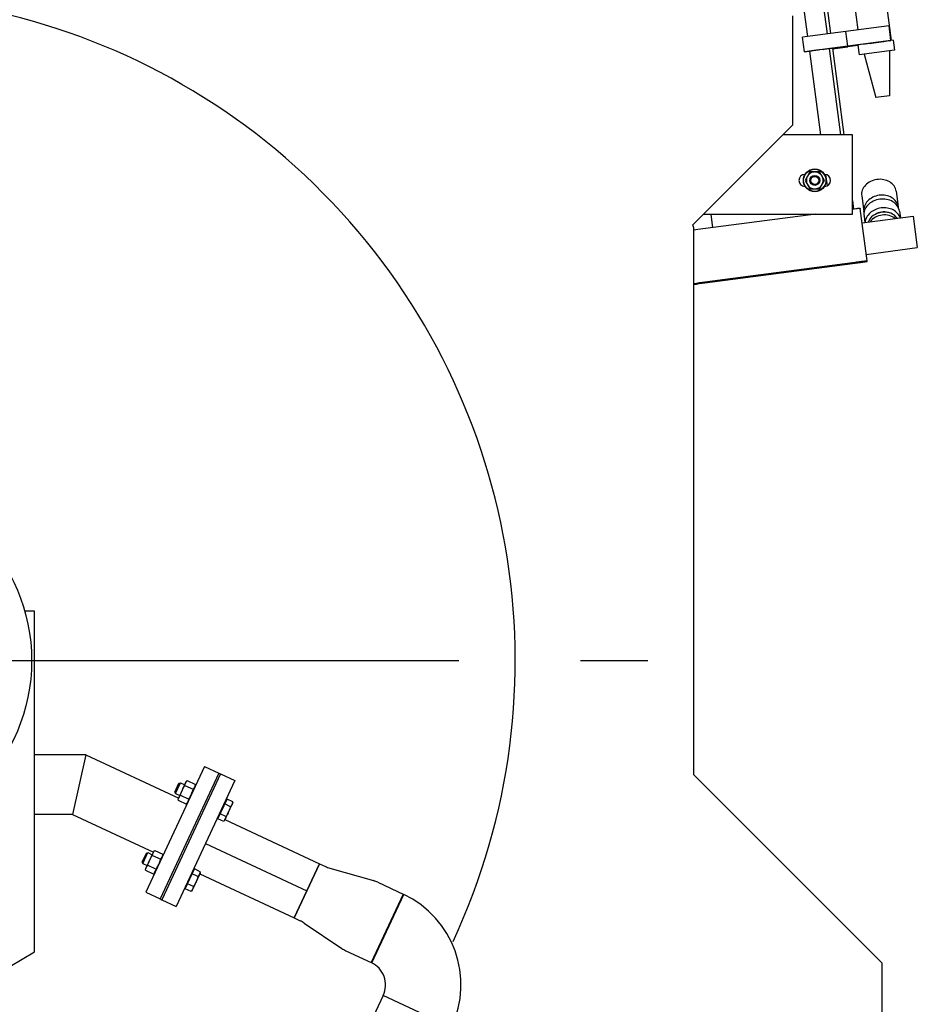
# Model space of a CAD drawing. Header units: millimetres. Extents: x 0 to 1189, y 0 to 841.
# Tile 53 of 173: x 194 to 230, y 592 to 631. Entities that reach past the tile are written whole.
import ezdxf

# ---------------------------------------------------------------- set-up
doc = ezdxf.new("R2010")
doc.units = ezdxf.units.MM
doc.header["$LTSCALE"] = 65.395
doc.linetypes.add('CENTER', pattern=[0.6, 0.375, -0.075, 0.075, -0.075])
for name, color, linetype in [('1907_153700_15_ABL1046', 7, 'CONTINUOUS'), ('1907_153700_15_T3_PBL1047', 7, 'CONTINUOUS'), ('1907_153701_05_AC_PBL1090', 7, 'CONTINUOUS'), ('1907_734000_04_SIMPLE1_C_ABL981', 7, 'CONTINUOUS'), ('1907_734000_04_SIMPLE1_T1_C_PBL982', 7, 'CONTINUOUS'), ('32007_040000_TLKGS_KS_V_ABL970', 7, 'CONTINUOUS'), ('32007_041000_TLKGS_KS_V_ABL971', 7, 'CONTINUOUS'), ('32007_060000_TLKGS_KGS_V_ABL985', 7, 'CONTINUOUS'), ('32007_061000_TLKGS_KGS_V_ABL986', 7, 'CONTINUOUS'), ('32007_153200_13_ABL936', 7, 'CONTINUOUS'), ('32007_153200_13_T1_PBL1013', 7, 'CONTINUOUS'), ('32007_153200_13_T2_PBL1010', 7, 'CONTINUOUS'), ('32007_448100_02_SIMPLE1_T1_X_PBL1053', 7, 'CONTINUOUS'), ('32007_448100_02_SIMPLE1_T2_X_PBL1033', 7, 'CONTINUOUS'), ('32007_448100_02_SIMPLE1_X_ABL1032', 7, 'CONTINUOUS'), ('32067_000000_TLKGS_MARKETING_ABL886', 7, 'CONTINUOUS'), ('6M32E_GENSET_GENERATOR_ABL939', 7, 'CONTINUOUS'), ('6M32E_GENSET_GENERATOR_T1_PBL940', 7, 'CONTINUOUS'), ('6M32E_GENSET_VERROHRUNG_ABL864', 7, 'CONTINUOUS'), ('BOGEN-S-2D-90-76_1X2_9_PBL1009', 7, 'CONTINUOUS'), ('D2616-2-K-76_1-2_9-60_3-2_9_PBL1006', 7, 'CONTINUOUS'), ('D6796-10_PBL1971', 7, 'CONTINUOUS'), ('D931_1-M10X140_PBL1972', 7, 'CONTINUOUS'), ('D931_1-M12X50_PBL1012', 7, 'CONTINUOUS'), ('D931_1-M12X50_PBL1035', 7, 'CONTINUOUS'), ('D934-M10_PBL1048', 7, 'CONTINUOUS'), ('D934-M12_PBL1011', 7, 'CONTINUOUS'), ('D934-M12_PBL1034', 7, 'CONTINUOUS'), ('E1514-FF-DN50-PN6X2_PBL1007', 7, 'CONTINUOUS'), ('EN1092-1-01A-DN50-PN6_PBL1008', 7, 'CONTINUOUS'), ('EN1092-1-01A-DN65_PN16-77_5_PBL937', 7, 'CONTINUOUS'), ('rechts_4_VBL861', 7, 'CONTINUOUS')]:
    doc.layers.add(name, color=color, linetype=linetype)

# ---------------------------------------------------------------- blocks, each defined once
blk = doc.blocks.new('EN1092-1-01A-DN65_PN16-77_5_PBL937', base_point=(206.805, 575.281))
at = {"layer": 'EN1092-1-01A-DN65_PN16-77_5_PBL937', "color": 7, "linetype": 'Continuous'}
for p, q in [((203.105, 575.681), (210.505, 575.681)), ((203.105, 574.881), (203.105, 575.681)), ((210.505, 574.881), (210.505, 575.681)), ((203.105, 574.881), (210.505, 574.881))]:
    blk.add_line(p, q, dxfattribs=at)
blk = doc.blocks.new('D2616-2-K-76_1-2_9-60_3-2_9_PBL1006', base_point=(207.301, 595.374))
at = {"layer": 'D2616-2-K-76_1-2_9-60_3-2_9_PBL1006', "color": 7, "linetype": 'Continuous'}
for p, q in [((205.093, 595.185), (206.112, 597.371)), ((206.112, 597.371), (206.352, 597.259)), ((206.528, 597.193), (208.288, 596.689)), ((208.465, 596.623), (209.508, 596.136)), ((208.222, 593.377), (209.508, 596.136)), ((205.093, 595.185), (205.332, 595.073)), ((205.496, 594.98), (207.014, 593.956)), ((207.178, 593.864), (208.199, 593.388))]:
    blk.add_line(p, q, dxfattribs=at)
for centre, start, end in [((206.859, 598.347), 245, 254), ((207.958, 595.535), 65, 74), ((204.825, 593.986), 56, 65), ((207.685, 594.951), 236, 245)]:
    blk.add_arc(centre, 1.2, start, end, dxfattribs=at)
blk = doc.blocks.new('EN1092-1-01A-DN50-PN6_PBL1008', base_point=(201.229, 598.317))
at = {"layer": 'EN1092-1-01A-DN50-PN6_PBL1008', "color": 7, "linetype": 'Continuous'}
for p, q in [((202.123, 600.99), (199.756, 595.915)), ((202.703, 600.72), (200.336, 595.644)), ((202.123, 600.99), (202.703, 600.72)), ((199.756, 595.915), (200.336, 595.644))]:
    blk.add_line(p, q, dxfattribs=at)
blk = doc.blocks.new('BOGEN-S-2D-90-76_1X2_9_PBL1009', base_point=(209.82, 593.461))
at = {"layer": 'BOGEN-S-2D-90-76_1X2_9_PBL1009', "color": 7, "linetype": 'Continuous'}
for p, q in [((209.485, 596.147), (208.199, 593.388)), ((211.441, 590.775), (208.682, 592.062))]:
    blk.add_line(p, q, dxfattribs=at)
for radius, start, end in [(4.042, 334.9999, 64.6438), (0.998, 334.9998, 65.0002)]:
    blk.add_arc((207.777, 592.483), radius, start, end, dxfattribs=at)
blk = doc.blocks.new('32007_153200_13_T2_PBL1010', base_point=(208.362, 583.871))
at = {"layer": '32007_153200_13_T2_PBL1010', "color": 7, "linetype": 'Continuous'}
for p, q in [((208.682, 592.062), (205.995, 586.301)), ((211.441, 590.775), (208.682, 592.062)), ((211.441, 590.775), (208.754, 585.014)), ((205.283, 583.088), (205.283, 576.188)), ((208.327, 583.088), (208.327, 576.188)), ((205.283, 575.694), (205.283, 575.681)), ((208.327, 575.694), (208.327, 575.681))]:
    blk.add_line(p, q, dxfattribs=at)
at = {"layer": '32007_153200_13_T2_PBL1010', "color": 2, "linetype": 'CENTER'}
for p, q in [((210.061, 591.418), (207.375, 585.658)), ((206.805, 583.088), (206.805, 575.681))]:
    blk.add_line(p, q, dxfattribs=at)
at = {"layer": '32007_153200_13_T2_PBL1010', "color": 7, "linetype": 'Continuous'}
for radius in [7.602, 4.558]:
    blk.add_arc((212.885, 583.088), radius, 155, 180, dxfattribs=at)
at = {"layer": '32007_153200_13_T2_PBL1010', "color": 2, "linetype": 'CENTER'}
blk.add_arc((212.885, 583.088), 6.08, 155, 180, dxfattribs=at)
blk = doc.blocks.new('32007_153200_13_T1_PBL1013', base_point=(203.561, 597.23))
at = {"layer": '32007_153200_13_T1_PBL1013', "color": 7, "linetype": 'Continuous'}
for p, q in [((202.029, 599.275), (202.051, 599.265)), ((202.301, 599.148), (206.112, 597.371)), ((201.01, 597.089), (201.031, 597.079)), ((206.112, 597.371), (205.093, 595.185)), ((201.282, 596.962), (205.093, 595.185))]:
    blk.add_line(p, q, dxfattribs=at)
at = {"layer": '32007_153200_13_T1_PBL1013', "color": 2, "linetype": 'CENTER'}
blk.add_line((201.519, 598.182), (205.602, 596.278), dxfattribs=at)
blk = doc.blocks.new('32007_153200_13_ABL936', base_point=(205.598, 587.935))
at = {"layer": '32007_153200_13_T1_PBL1013'}
blk.add_blockref('32007_153200_13_T1_PBL1013', (203.561, 597.23), dxfattribs=at)
at = {"layer": '32007_153200_13_T2_PBL1010'}
blk.add_blockref('32007_153200_13_T2_PBL1010', (208.362, 583.871), dxfattribs=at)
at = {"layer": 'BOGEN-S-2D-90-76_1X2_9_PBL1009'}
blk.add_blockref('BOGEN-S-2D-90-76_1X2_9_PBL1009', (209.82, 593.461), dxfattribs=at)
at = {"layer": 'D2616-2-K-76_1-2_9-60_3-2_9_PBL1006'}
blk.add_blockref('D2616-2-K-76_1-2_9-60_3-2_9_PBL1006', (207.301, 595.374), dxfattribs=at)
at = {"layer": 'EN1092-1-01A-DN50-PN6_PBL1008'}
blk.add_blockref('EN1092-1-01A-DN50-PN6_PBL1008', (201.229, 598.317), dxfattribs=at)
at = {"layer": 'EN1092-1-01A-DN65_PN16-77_5_PBL937'}
blk.add_blockref('EN1092-1-01A-DN65_PN16-77_5_PBL937', (206.805, 575.281), dxfattribs=at)
blk = doc.blocks.new('E1514-FF-DN50-PN6X2_PBL1007', base_point=(200.903, 598.469))
at = {"layer": 'E1514-FF-DN50-PN6X2_PBL1007', "color": 7, "linetype": 'Continuous'}
for p, q in [((202.05, 601.024), (199.683, 595.949)), ((202.05, 601.024), (202.123, 600.99)), ((202.123, 600.99), (199.756, 595.915)), ((199.683, 595.949), (199.756, 595.915))]:
    blk.add_line(p, q, dxfattribs=at)
blk = doc.blocks.new('D934-M12_PBL1011', base_point=(199.448, 597.431))
at = {"layer": 'D934-M12_PBL1011', "color": 7, "linetype": 'Continuous'}
for p, q in [((199.106, 597.172), (199.427, 597.86)), ((199.467, 597.907), (199.427, 597.86)), ((199.467, 597.907), (199.8, 597.751)), ((199.374, 597.708), (199.708, 597.552)), ((199.786, 597.692), (199.787, 597.693)), ((199.79, 597.691), (199.8, 597.751)), ((199.096, 597.111), (199.106, 597.172)), ((199.096, 597.111), (199.429, 596.956)), ((199.109, 597.17), (199.11, 597.171)), ((199.188, 597.31), (199.522, 597.155)), ((199.468, 597.002), (199.429, 596.956))]:
    blk.add_line(p, q, dxfattribs=at)
for points in [[(199.406, 597.814), (199.422, 597.848), (199.443, 597.879), (199.467, 597.907)], [(199.188, 597.31), (199.21, 597.38), (199.236, 597.449), (199.267, 597.516)], [(199.267, 597.516), (199.298, 597.582), (199.334, 597.646), (199.374, 597.708)], [(199.374, 597.708), (199.38, 597.744), (199.39, 597.781), (199.406, 597.814)], [(199.634, 597.357), (199.663, 597.42), (199.687, 597.486), (199.708, 597.552)], [(199.708, 597.552), (199.73, 597.579), (199.75, 597.609), (199.766, 597.64)], [(199.771, 597.65), (199.777, 597.664), (199.782, 597.678), (199.786, 597.692)], [(199.787, 597.693), (199.792, 597.712), (199.797, 597.731), (199.8, 597.751)], [(199.096, 597.111), (199.099, 597.131), (199.104, 597.151), (199.109, 597.17)], [(199.11, 597.171), (199.115, 597.187), (199.121, 597.202), (199.128, 597.218)], [(199.128, 597.218), (199.143, 597.251), (199.165, 597.282), (199.188, 597.31)], [(199.429, 596.956), (199.452, 596.983), (199.472, 597.012), (199.488, 597.044)], [(199.492, 597.054), (199.506, 597.086), (199.516, 597.12), (199.522, 597.155)], [(199.522, 597.155), (199.56, 597.213), (199.594, 597.274), (199.624, 597.337)]]:
    blk.add_open_spline(points, degree=3, dxfattribs=at)
blk = doc.blocks.new('D931_1-M12X50_PBL1012', base_point=(200.135, 597.035))
at = {"layer": 'D931_1-M12X50_PBL1012', "color": 7, "linetype": 'Continuous'}
for p, q in [((198.966, 597.439), (199.133, 597.796)), ((198.966, 597.439), (198.987, 597.382)), ((198.987, 597.382), (199.19, 597.817)), ((199.133, 597.796), (199.19, 597.817)), ((199.19, 597.817), (199.368, 597.733)), ((198.987, 597.382), (199.165, 597.298)), ((200.698, 596.364), (201.069, 597.16)), ((201.031, 597.077), (201.009, 597.087)), ((201.305, 597.05), (201.069, 597.16)), ((201.294, 596.989), (201.305, 597.05)), ((201.294, 596.989), (200.973, 596.301)), ((201.212, 596.851), (200.976, 596.961)), ((200.934, 596.254), (200.698, 596.364)), ((200.737, 596.447), (200.715, 596.457)), ((201.027, 596.453), (200.791, 596.563)), ((200.973, 596.301), (200.934, 596.254))]:
    blk.add_line(p, q, dxfattribs=at)
for points in [[(201.305, 597.05), (201.301, 597.03), (201.297, 597.01), (201.291, 596.99)], [(201.212, 596.851), (201.19, 596.781), (201.139, 596.643), (201.066, 596.515), (201.027, 596.453)], [(201.291, 596.99), (201.275, 596.939), (201.246, 596.892), (201.212, 596.851)], [(200.97, 596.303), (200.959, 596.286), (200.947, 596.27), (200.934, 596.254)], [(201.027, 596.453), (201.017, 596.401), (200.999, 596.348), (200.97, 596.303)]]:
    blk.add_open_spline(points, degree=3, dxfattribs=at)
blk = doc.blocks.new('D934-M12_PBL1034', base_point=(200.763, 600.251))
at = {"layer": 'D934-M12_PBL1034', "color": 7, "linetype": 'Continuous'}
for p, q in [((200.421, 599.992), (200.742, 600.68)), ((200.781, 600.727), (200.742, 600.68)), ((200.781, 600.727), (201.115, 600.571)), ((200.689, 600.528), (201.023, 600.372)), ((201.101, 600.512), (201.101, 600.513)), ((201.105, 600.511), (201.115, 600.571)), ((200.411, 599.931), (200.421, 599.992)), ((200.411, 599.931), (200.744, 599.776)), ((200.424, 599.99), (200.425, 599.99)), ((200.503, 600.13), (200.837, 599.974)), ((200.783, 599.822), (200.744, 599.776))]:
    blk.add_line(p, q, dxfattribs=at)
for points in [[(200.689, 600.528), (200.695, 600.564), (200.705, 600.6), (200.721, 600.634)], [(200.721, 600.634), (200.736, 600.667), (200.758, 600.698), (200.781, 600.727)], [(200.503, 600.13), (200.525, 600.2), (200.551, 600.269), (200.582, 600.336)], [(200.582, 600.336), (200.613, 600.402), (200.649, 600.466), (200.689, 600.528)], [(200.949, 600.177), (200.977, 600.24), (201.002, 600.306), (201.023, 600.372)], [(201.023, 600.372), (201.045, 600.399), (201.065, 600.428), (201.081, 600.46)], [(201.085, 600.47), (201.091, 600.484), (201.097, 600.498), (201.101, 600.512)], [(201.101, 600.513), (201.107, 600.532), (201.112, 600.551), (201.115, 600.571)], [(200.411, 599.931), (200.414, 599.951), (200.418, 599.971), (200.424, 599.99)], [(200.425, 599.99), (200.43, 600.006), (200.436, 600.022), (200.443, 600.037)], [(200.443, 600.037), (200.458, 600.071), (200.48, 600.102), (200.503, 600.13)], [(200.744, 599.776), (200.767, 599.802), (200.787, 599.832), (200.803, 599.863)], [(200.807, 599.873), (200.821, 599.906), (200.831, 599.94), (200.837, 599.974)], [(200.837, 599.974), (200.875, 600.033), (200.909, 600.094), (200.939, 600.156)]]:
    blk.add_open_spline(points, degree=3, dxfattribs=at)
blk = doc.blocks.new('D931_1-M12X50_PBL1035', base_point=(201.45, 599.855))
at = {"layer": 'D931_1-M12X50_PBL1035', "color": 7, "linetype": 'Continuous'}
for p, q in [((200.281, 600.258), (200.447, 600.616)), ((200.302, 600.201), (200.504, 600.636)), ((200.447, 600.616), (200.504, 600.636)), ((200.504, 600.636), (200.683, 600.553)), ((200.281, 600.258), (200.302, 600.201)), ((200.302, 600.201), (200.48, 600.118)), ((202.013, 599.184), (202.384, 599.979)), ((202.346, 599.897), (202.324, 599.907)), ((202.62, 599.869), (202.384, 599.979)), ((202.609, 599.809), (202.62, 599.869)), ((202.609, 599.809), (202.288, 599.121)), ((202.527, 599.671), (202.291, 599.781)), ((202.249, 599.074), (202.013, 599.184)), ((202.051, 599.266), (202.03, 599.276)), ((202.342, 599.273), (202.106, 599.383)), ((202.288, 599.121), (202.249, 599.074))]:
    blk.add_line(p, q, dxfattribs=at)
for points in [[(202.62, 599.869), (202.616, 599.849), (202.612, 599.829), (202.606, 599.81)], [(202.527, 599.671), (202.505, 599.601), (202.454, 599.463), (202.381, 599.335), (202.342, 599.273)], [(202.606, 599.81), (202.59, 599.759), (202.561, 599.711), (202.527, 599.671)], [(202.285, 599.123), (202.274, 599.106), (202.262, 599.09), (202.249, 599.074)], [(202.342, 599.273), (202.332, 599.22), (202.314, 599.168), (202.285, 599.123)]]:
    blk.add_open_spline(points, degree=3, dxfattribs=at)
blk = doc.blocks.new('1907_153700_15_T3_PBL1047', base_point=(224.605, 625.161))
at = {"layer": '1907_153700_15_T3_PBL1047', "color": 7, "linetype": 'Continuous'}
for p, q in [((227.605, 626.761), (224.805, 626.761)), ((227.605, 623.561), (227.605, 626.761)), ((225.698, 625.161), (225.685, 625.161)), ((226.473, 624.681), (226.485, 624.681)), ((221.605, 623.561), (227.605, 623.561))]:
    blk.add_line(p, q, dxfattribs=at)
for centre, start, end in [((225.685, 624.921), 90, 270), ((226.485, 624.921), 270, 90)]:
    blk.add_arc(centre, 0.24, start, end, dxfattribs=at)
blk = doc.blocks.new('1907_153700_15_ABL1046', base_point=(224.605, 625.161))
at = {"layer": '1907_153700_15_T3_PBL1047'}
blk.add_blockref('1907_153700_15_T3_PBL1047', (224.605, 625.161), dxfattribs=at)
blk = doc.blocks.new('D934-M10_PBL1048', base_point=(226.085, 624.921))
at = {"layer": 'D934-M10_PBL1048', "color": 7, "linetype": 'Continuous'}
for p, q in [((225.889, 625.261), (225.693, 624.921)), ((226.282, 625.261), (225.889, 625.261)), ((226.478, 624.921), (226.282, 625.261)), ((225.693, 624.921), (225.889, 624.581)), ((226.282, 624.581), (226.478, 624.921)), ((225.889, 624.581), (226.282, 624.581))]:
    blk.add_line(p, q, dxfattribs=at)
for points in [[(226.085, 625.261), (226.027, 625.261), (225.907, 625.229), (225.82, 625.141), (225.791, 625.091)], [(226.38, 625.091), (226.35, 625.141), (226.263, 625.229), (226.144, 625.261), (226.085, 625.261)], [(225.791, 625.091), (225.762, 625.04), (225.73, 624.921), (225.762, 624.802), (225.791, 624.751)], [(226.38, 624.751), (226.409, 624.802), (226.441, 624.921), (226.409, 625.04), (226.38, 625.091)], [(225.791, 624.751), (225.82, 624.7), (225.907, 624.613), (226.027, 624.581), (226.085, 624.581)], [(226.085, 624.581), (226.144, 624.581), (226.263, 624.613), (226.35, 624.7), (226.38, 624.751)]]:
    blk.add_open_spline(points, degree=3, dxfattribs=at)
blk = doc.blocks.new('1907_153701_05_AC_PBL1090', base_point=(226.485, 624.921))
at = {"layer": '1907_153701_05_AC_PBL1090', "color": 7, "linetype": 'Continuous'}
for p, q in [((226.485, 625.14), (226.485, 625.161)), ((226.485, 624.681), (226.485, 624.701))]:
    blk.add_line(p, q, dxfattribs=at)
blk = doc.blocks.new('D6796-10_PBL1971', base_point=(226.085, 624.921))
at = {"layer": 'D6796-10_PBL1971', "color": 7, "linetype": 'Continuous'}
for radius in [0.46, 0.449]:
    blk.add_circle((226.085, 624.921), radius, dxfattribs=at)
blk = doc.blocks.new('D931_1-M10X140_PBL1972', base_point=(226.085, 624.921))
at = {"layer": 'D931_1-M10X140_PBL1972', "color": 7, "linetype": 'Continuous'}
for radius in [0.2, 0.163]:
    blk.add_circle((226.085, 624.921), radius, dxfattribs=at)
blk = doc.blocks.new('6M32E_GENSET_VERROHRUNG_ABL864', base_point=(183.405, 624.851))
at = {"layer": '1907_153700_15_ABL1046'}
blk.add_blockref('1907_153700_15_ABL1046', (224.605, 625.161), dxfattribs=at)
at = {"layer": '1907_153701_05_AC_PBL1090'}
blk.add_blockref('1907_153701_05_AC_PBL1090', (226.485, 624.921), dxfattribs=at)
at = {"layer": '32007_153200_13_ABL936'}
blk.add_blockref('32007_153200_13_ABL936', (205.598, 587.935), dxfattribs=at)
at = {"layer": 'D6796-10_PBL1971'}
blk.add_blockref('D6796-10_PBL1971', (226.085, 624.921), dxfattribs=at)
at = {"layer": 'D931_1-M10X140_PBL1972'}
blk.add_blockref('D931_1-M10X140_PBL1972', (226.085, 624.921), dxfattribs=at)
at = {"layer": 'D931_1-M12X50_PBL1012'}
blk.add_blockref('D931_1-M12X50_PBL1012', (200.135, 597.035), dxfattribs=at)
at = {"layer": 'D931_1-M12X50_PBL1035'}
blk.add_blockref('D931_1-M12X50_PBL1035', (201.45, 599.855), dxfattribs=at)
at = {"layer": 'D934-M10_PBL1048'}
blk.add_blockref('D934-M10_PBL1048', (226.085, 624.921), dxfattribs=at)
at = {"layer": 'D934-M12_PBL1011'}
blk.add_blockref('D934-M12_PBL1011', (199.448, 597.431), dxfattribs=at)
at = {"layer": 'D934-M12_PBL1034'}
blk.add_blockref('D934-M12_PBL1034', (200.763, 600.251), dxfattribs=at)
at = {"layer": 'E1514-FF-DN50-PN6X2_PBL1007'}
blk.add_blockref('E1514-FF-DN50-PN6X2_PBL1007', (200.903, 598.469), dxfattribs=at)
blk = doc.blocks.new('1907_734000_04_SIMPLE1_T1_C_PBL982', base_point=(187.205, 605.561))
at = {"layer": '1907_734000_04_SIMPLE1_T1_C_PBL982', "color": 2, "linetype": 'CENTER'}
blk.add_line((187.205, 605.561), (219.353, 605.561), dxfattribs=at)
blk = doc.blocks.new('1907_734000_04_SIMPLE1_C_ABL981', base_point=(187.205, 605.561))
at = {"layer": '1907_734000_04_SIMPLE1_T1_C_PBL982'}
blk.add_blockref('1907_734000_04_SIMPLE1_T1_C_PBL982', (187.205, 605.561), dxfattribs=at)
blk = doc.blocks.new('32007_041000_TLKGS_KS_V_ABL971', base_point=(181.595, 613.365))
at = {"layer": '1907_734000_04_SIMPLE1_C_ABL981'}
blk.add_blockref('1907_734000_04_SIMPLE1_C_ABL981', (187.205, 605.561), dxfattribs=at)
blk = doc.blocks.new('32007_040000_TLKGS_KS_V_ABL970', base_point=(181.595, 613.365))
at = {"layer": '32007_041000_TLKGS_KS_V_ABL971'}
blk.add_blockref('32007_041000_TLKGS_KS_V_ABL971', (181.595, 613.365), dxfattribs=at)
blk = doc.blocks.new('32007_448100_02_SIMPLE1_T2_X_PBL1033', base_point=(225.712, 629.417))
at = {"layer": '32007_448100_02_SIMPLE1_T2_X_PBL1033', "color": 7, "linetype": 'Continuous'}
for p, q in [((223.807, 638.105), (223.987, 636.734)), ((228.254, 637.365), (227.017, 637.202)), ((227.017, 637.202), (227.135, 636.312)), ((228.054, 637.499), (227.176, 637.384)), ((227.176, 637.384), (227.197, 637.225)), ((228.054, 637.499), (228.075, 637.341)), ((228.254, 637.365), (228.57, 634.961)), ((225.575, 636.943), (222.554, 636.546)), ((226.449, 634.898), (226.17, 637.02)), ((226.278, 636.2), (227.135, 636.312)), ((226.319, 635.891), (227.485, 636.044)), ((227.566, 635.426), (227.485, 636.044)), ((226.4, 635.272), (227.566, 635.426)), ((225.854, 634.822), (223.472, 634.508)), ((226.053, 634.845), (226.073, 634.69)), ((226.191, 634.853), (226.211, 634.708)), ((226.441, 634.963), (227.297, 635.076)), ((226.449, 634.877), (226.449, 634.898)), ((226.929, 632.782), (226.668, 634.765)), ((228.684, 634.976), (227.22, 634.783)), ((227.22, 634.783), (227.287, 634.279)), ((227.297, 635.076), (227.334, 634.798)), ((228.684, 634.976), (228.75, 634.472)), ((222.315, 634.531), (222.272, 634.567)), ((222.916, 634.584), (222.315, 634.531)), ((225.875, 634.664), (223.732, 634.382)), ((223.894, 634.38), (223.757, 634.368)), ((223.894, 634.38), (223.904, 634.256)), ((225.259, 634.74), (225.28, 634.585)), ((228.75, 634.472), (227.287, 634.279)), ((228.65, 634.459), (228.874, 632.782)), ((227.387, 634.293), (227.605, 632.615)), ((226.929, 632.762), (226.929, 632.782)), ((228.993, 632.798), (227.485, 632.599)), ((228.993, 632.798), (229.072, 632.198)), ((226.136, 632.681), (224.956, 632.525)), ((225.547, 632.598), (224.962, 632.523)), ((225.541, 632.599), (225.788, 630.725)), ((226.335, 632.703), (226.581, 630.83)), ((226.473, 632.712), (226.719, 630.848)), ((227.485, 632.599), (227.564, 631.999)), ((229.072, 632.198), (227.564, 631.999)), ((227.684, 632.015), (227.819, 630.987)), ((228.953, 632.182), (229.166, 630.561)), ((227.335, 630.929), (225.59, 630.699)), ((227.413, 630.334), (227.335, 630.929)), ((229.08, 631.153), (227.336, 630.924)), ((229.158, 630.558), (229.08, 631.153)), ((225.59, 630.699), (225.59, 630.696)), ((225.668, 630.105), (225.59, 630.699)), ((225.668, 630.101), (225.59, 630.696)), ((229.158, 630.558), (227.413, 630.329)), ((228.314, 630.445), (228.369, 630.452)), ((228.369, 630.452), (228.766, 630.504)), ((228.766, 630.504), (228.874, 630.518)), ((229.104, 630.548), (229.157, 630.555)), ((229.157, 630.555), (229.158, 630.555)), ((229.243, 630.571), (229.158, 630.56)), ((229.158, 630.555), (229.158, 630.558)), ((229.243, 630.571), (229.296, 630.166)), ((227.413, 630.334), (225.668, 630.105)), ((225.668, 630.101), (225.867, 630.127)), ((225.668, 630.105), (225.668, 630.101)), ((225.867, 630.128), (226.31, 626.761)), ((226.426, 630.203), (226.263, 630.181)), ((226.426, 630.203), (226.463, 630.208)), ((226.463, 630.208), (227.021, 630.279)), ((226.66, 630.233), (227.117, 626.761)), ((226.797, 630.251), (227.257, 626.761)), ((226.8, 630.229), (227.417, 630.31)), ((227.021, 630.261), (226.8, 630.231)), ((227.021, 630.261), (227.018, 630.279)), ((227.021, 630.279), (227.021, 630.261)), ((227.413, 630.329), (227.413, 630.334)), ((227.417, 630.319), (227.822, 630.372)), ((227.417, 630.31), (227.417, 630.319)), ((227.821, 630.377), (227.874, 629.979)), ((229.296, 630.166), (227.874, 629.979)), ((228.071, 630.005), (228.541, 628.26)), ((229.099, 630.14), (229.096, 628.333)), ((229.096, 628.333), (228.541, 628.26)), ((226.521, 625.155), (226.581, 624.703)), ((229.363, 624.491), (229.453, 623.855)), ((227.605, 624.115), (227.652, 623.761)), ((227.977, 624.296), (227.977, 624.3)), ((227.977, 624.296), (228.066, 623.664)), ((228.194, 621.672), (227.915, 623.794)), ((228.067, 623.66), (228.066, 623.664)), ((229.454, 623.851), (229.453, 623.855)), ((229.497, 623.684), (229.536, 623.41)), ((226.126, 623.561), (221.372, 622.935)), ((221.89, 623.561), (221.962, 623.013)), ((227.992, 623.207), (230.053, 623.478)), ((228.072, 623.483), (228.071, 623.488)), ((228.072, 623.483), (228.108, 623.222)), ((230.053, 623.478), (230.221, 622.209)), ((221.372, 622.935), (221.204, 622.913)), ((228.159, 621.938), (230.221, 622.209)), ((228.194, 621.652), (228.194, 621.672)), ((227.6, 621.596), (221.651, 620.813)), ((221.651, 620.788), (227.6, 621.571))]:
    blk.add_line(p, q, dxfattribs=at)
for centre, radius, start, end in [((223.032, 633.265), 1.324, 357.1491, 95.0002), ((299.199, 57.961), 581.498, 97.304646, 97.482414), ((228.523, 623.724), 0.461, 188.0249, 191.9734), ((228.997, 623.791), 0.461, 3.8374, 7.479), ((239.349, 486.28), 135.693, 97.4944, 97.68434), ((207.159, 730.464), 110.63, 277.29406, 277.52694)]:
    blk.add_arc(centre, radius, start, end, dxfattribs=at)
for centre, major_axis, ratio, start_param, end_param in [((227.753, 636.394), (0.618, 0.081), 0.57735, -3.140909, -2.093711), ((227.916, 635.157), (0.618, 0.082), 0.57735, 2.093712, 3.14091), ((228.533, 630.471), (0.711, 0.094), 0.003461, 1.883223, 3.141137), ((228.533, 630.471), (0.711, 0.094), 0.003461, 0.638029, 1.069385)]:
    blk.add_ellipse(centre, major_axis=major_axis, ratio=ratio, start_param=start_param, end_param=end_param, dxfattribs=at)
for points, knots in [([(226.17, 637.02), (226.17, 637.021), (226.164, 637.018), (226.157, 637.019), (226.142, 637.016), (226.113, 637.013), (226.063, 637.007), (225.99, 636.998), (225.901, 636.986), (225.761, 636.968), (225.651, 636.953), (225.575, 636.943)], [0, 0, 0, 0, 0.004785, 0.019151, 0.042965, 0.075999, 0.168372, 0.292721, 0.444266, 0.617186, 1, 1, 1, 1]), ([(225.656, 634.794), (225.605, 634.787), (225.532, 634.778), (225.439, 634.765), (225.379, 634.757), (225.331, 634.751), (225.297, 634.746), (225.278, 634.743), (225.268, 634.742), (225.264, 634.74), (225.259, 634.741), (225.259, 634.74)], [0, 0, 0, 0, 0.38264, 0.555523, 0.707064, 0.831434, 0.923853, 0.956918, 0.980768, 0.995173, 1, 1, 1, 1]), ([(226.053, 634.845), (226.053, 634.846), (226.049, 634.844), (226.044, 634.845), (226.034, 634.843), (226.015, 634.841), (225.981, 634.836), (225.933, 634.83), (225.873, 634.822), (225.78, 634.81), (225.707, 634.801), (225.656, 634.794)], [0, 0, 0, 0, 0.004826, 0.019227, 0.043071, 0.076129, 0.16853, 0.292881, 0.444408, 0.617291, 1, 1, 1, 1]), ([(226.449, 634.898), (226.449, 634.899), (226.443, 634.896), (226.437, 634.897), (226.421, 634.895), (226.393, 634.892), (226.342, 634.885), (226.27, 634.876), (226.181, 634.864), (226.04, 634.846), (225.93, 634.832), (225.854, 634.822)], [0, 0, 0, 0, 0.004785, 0.019151, 0.042965, 0.075999, 0.168372, 0.292721, 0.444266, 0.617186, 1, 1, 1, 1]), ([(226.668, 634.765), (226.668, 634.767), (226.66, 634.763), (226.652, 634.765), (226.631, 634.761), (226.606, 634.758), (226.572, 634.754), (226.515, 634.747), (226.429, 634.736), (226.31, 634.721), (226.175, 634.703), (226.028, 634.684), (225.927, 634.671), (225.875, 634.664)], [0, 0, 0, 0, 0.004785, 0.01915, 0.042965, 0.075999, 0.117936, 0.168372, 0.29272, 0.444266, 0.617186, 0.804833, 1, 1, 1, 1]), ([(226.191, 634.853), (226.191, 634.854), (226.187, 634.853), (226.182, 634.853), (226.172, 634.852), (226.15, 634.85), (226.113, 634.846), (226.081, 634.842), (226.063, 634.84)], [0, 0, 0, 0, 0.016019, 0.063252, 0.141795, 0.251583, 0.564332, 1, 1, 1, 1]), ([(226.195, 634.842), (226.231, 634.847), (226.281, 634.853), (226.343, 634.862), (226.38, 634.867), (226.408, 634.871), (226.431, 634.873), (226.44, 634.877), (226.449, 634.876), (226.449, 634.877)], [0, 0, 0, 0, 0.417822, 0.590176, 0.734733, 0.849412, 0.932565, 0.982998, 1, 1, 1, 1]), ([(226.929, 632.782), (226.929, 632.784), (226.921, 632.78), (226.913, 632.782), (226.892, 632.778), (226.867, 632.776), (226.833, 632.771), (226.776, 632.764), (226.69, 632.753), (226.571, 632.738), (226.436, 632.72), (226.289, 632.701), (226.188, 632.688), (226.136, 632.681)], [0, 0, 0, 0, 0.004785, 0.01915, 0.042965, 0.075999, 0.117936, 0.168372, 0.29272, 0.444266, 0.617186, 0.804833, 1, 1, 1, 1]), ([(225.938, 632.653), (225.887, 632.646), (225.814, 632.636), (225.72, 632.624), (225.661, 632.616), (225.613, 632.609), (225.579, 632.605), (225.56, 632.602), (225.55, 632.601), (225.546, 632.599), (225.541, 632.6), (225.541, 632.599)], [0, 0, 0, 0, 0.38264, 0.555523, 0.707063, 0.831433, 0.923853, 0.956918, 0.980767, 0.995172, 1, 1, 1, 1]), ([(226.335, 632.703), (226.334, 632.704), (226.331, 632.702), (226.326, 632.703), (226.316, 632.701), (226.297, 632.699), (226.263, 632.695), (226.215, 632.689), (226.155, 632.681), (226.062, 632.669), (225.989, 632.659), (225.938, 632.653)], [0, 0, 0, 0, 0.004827, 0.019229, 0.043072, 0.076129, 0.168531, 0.292881, 0.444409, 0.617291, 1, 1, 1, 1]), ([(226.473, 632.712), (226.473, 632.713), (226.469, 632.711), (226.464, 632.712), (226.453, 632.71), (226.432, 632.708), (226.395, 632.704), (226.363, 632.7), (226.344, 632.698)], [0, 0, 0, 0, 0.016019, 0.063252, 0.141795, 0.251583, 0.564332, 1, 1, 1, 1]), ([(226.475, 632.699), (226.537, 632.707), (226.626, 632.719), (226.736, 632.734), (226.802, 632.743), (226.854, 632.751), (226.89, 632.755), (226.91, 632.759), (226.921, 632.759), (226.925, 632.761), (226.929, 632.761), (226.929, 632.762)], [0, 0, 0, 0, 0.410081, 0.5826, 0.728712, 0.845509, 0.930671, 0.960835, 0.982506, 0.995579, 1, 1, 1, 1]), ([(226.263, 630.181), (226.213, 630.175), (226.139, 630.165), (226.046, 630.153), (225.986, 630.145), (225.938, 630.138), (225.904, 630.134), (225.885, 630.131), (225.875, 630.13), (225.871, 630.128), (225.867, 630.129), (225.867, 630.128)], [0, 0, 0, 0, 0.38264, 0.555523, 0.707063, 0.831434, 0.923853, 0.956918, 0.980768, 0.995173, 1, 1, 1, 1]), ([(229.363, 624.491), (229.353, 624.565), (229.292, 624.714), (229.108, 624.877), (228.862, 624.965), (228.592, 624.97), (228.332, 624.892), (228.12, 624.741), (227.986, 624.534), (227.967, 624.374), (227.977, 624.3)], [0, 0, 0, 0, 0.112719, 0.232935, 0.363039, 0.49974, 0.63651, 0.766789, 0.887197, 1, 1, 1, 1]), ([(229.453, 623.855), (229.443, 623.929), (229.382, 624.078), (229.197, 624.241), (228.952, 624.329), (228.681, 624.334), (228.422, 624.256), (228.21, 624.105), (228.075, 623.898), (228.057, 623.738), (228.066, 623.664)], [0, 0, 0, 0, 0.112719, 0.232935, 0.363039, 0.49974, 0.63651, 0.766789, 0.887197, 1, 1, 1, 1]), ([(229.497, 623.684), (229.487, 623.76), (229.424, 623.913), (229.234, 624.081), (228.982, 624.172), (228.704, 624.177), (228.437, 624.097), (228.218, 623.941), (228.08, 623.728), (228.061, 623.564), (228.071, 623.488)], [0, 0, 0, 0, 0.112719, 0.232935, 0.363039, 0.49974, 0.63651, 0.766789, 0.887197, 1, 1, 1, 1]), ([(227.915, 623.794), (227.915, 623.796), (227.904, 623.791), (227.892, 623.793), (227.864, 623.788), (227.83, 623.784), (227.785, 623.778), (227.71, 623.769), (227.65, 623.761), (227.608, 623.755)], [0, 0, 0, 0, 0.017088, 0.068222, 0.152505, 0.268444, 0.413981, 0.586533, 1, 1, 1, 1]), ([(229.529, 623.41), (229.508, 623.477), (229.431, 623.606), (229.245, 623.745), (229.012, 623.818), (228.759, 623.821), (228.515, 623.753), (228.309, 623.621), (228.164, 623.44), (228.122, 623.294), (228.118, 623.224)], [0, 0, 0, 0, 0.11315, 0.234164, 0.363896, 0.49919, 0.634667, 0.764879, 0.886467, 1, 1, 1, 1]), ([(229.41, 623.394), (229.348, 623.485), (229.198, 623.591), (228.97, 623.643), (228.724, 623.64), (228.436, 623.535), (228.277, 623.344), (228.239, 623.24)], [0, 0, 0, 0, 0.236559, 0.366416, 0.500157, 0.762326, 1, 1, 1, 1]), ([(229.045, 623.623), (228.96, 623.65), (228.776, 623.664), (228.602, 623.601), (228.528, 623.552)], [0, 0, 0, 0, 0.499763, 1, 1, 1, 1]), ([(229.331, 623.384), (229.19, 623.5), (228.79, 623.591), (228.429, 623.399), (228.322, 623.251)], [0, 0, 0, 0, 0.499207, 1, 1, 1, 1]), ([(228.194, 621.672), (228.194, 621.673), (228.188, 621.671), (228.182, 621.672), (228.167, 621.669), (228.138, 621.666), (228.088, 621.659), (228.015, 621.65), (227.926, 621.639), (227.786, 621.621), (227.675, 621.606), (227.6, 621.596)], [0, 0, 0, 0, 0.004786, 0.019151, 0.042964, 0.075999, 0.168372, 0.292721, 0.444266, 0.617187, 1, 1, 1, 1]), ([(227.6, 621.571), (227.675, 621.581), (227.786, 621.596), (227.926, 621.614), (228.015, 621.626), (228.088, 621.636), (228.138, 621.643), (228.167, 621.648), (228.182, 621.649), (228.188, 621.652), (228.194, 621.651), (228.194, 621.652)], [0, 0, 0, 0, 0.382534, 0.555381, 0.706902, 0.831276, 0.923722, 0.956811, 0.980689, 0.99513, 1, 1, 1, 1])]:
    blk.add_open_spline(points, degree=3, knots=knots, dxfattribs=at)
blk = doc.blocks.new('32007_448100_02_SIMPLE1_T1_X_PBL1053', base_point=(225.209, 647.305))
at = {"layer": '32007_448100_02_SIMPLE1_T1_X_PBL1053', "color": 7, "linetype": 'Continuous'}
for p, q in [((222.205, 656.505), (221.605, 656.505)), ((222.205, 655.026), (221.605, 655.047)), ((227.045, 647.029), (225.805, 647.029)), ((227.562, 645.328), (228.903, 646.669)), ((227.575, 645.477), (228.761, 646.831)), ((227.445, 644.529), (227.445, 646.629)), ((226.398, 644.129), (227.045, 644.129)), ((225.503, 640.812), (222.472, 640.706)), ((224.989, 638.105), (224.989, 640.381)), ((222.629, 638.105), (224.989, 638.105))]:
    blk.add_line(p, q, dxfattribs=at)
for centre, radius, start, end in [((225.205, 652.105), 4.4, 0.6389, 82.1546), ((225.261, 650.116), 4.8, 316.8166, 80.6821), ((225.149, 651.705), 4.5, 5.0277, 8.8711), ((221.056, 645.581), 6.52, 77.4587, 82.437), ((220.785, 650.261), 1.52, 22.3772, 58.0494), ((221.056, 645.581), 6.52, 283.7812, 43.178), ((220.785, 650.261), 1.52, 301.9506, 337.6228), ((221.025, 645.581), 3, 66.8194, 78.8282), ((227.205, 648.365), 2.4, 315.0357, 350.0897), ((227.045, 646.629), 0.4, 0, 90), ((227.045, 644.529), 0.4, 270, 360), ((221.025, 645.581), 3, 308.661, 322.6444), ((224.445, 642.497), 1.52, 122.7902, 149.216), ((224.445, 642.497), 1.52, 45.3462, 57.2098), ((221.025, 645.581), 3, 299.1803, 306.1262), ((224.445, 642.497), 1.52, 152.5076, 320.7114)]:
    blk.add_arc(centre, radius, start, end, dxfattribs=at)
blk = doc.blocks.new('32007_448100_02_SIMPLE1_X_ABL1032', base_point=(225.209, 647.305))
at = {"layer": '32007_448100_02_SIMPLE1_T1_X_PBL1053'}
blk.add_blockref('32007_448100_02_SIMPLE1_T1_X_PBL1053', (225.209, 647.305), dxfattribs=at)
at = {"layer": '32007_448100_02_SIMPLE1_T2_X_PBL1033'}
blk.add_blockref('32007_448100_02_SIMPLE1_T2_X_PBL1033', (225.712, 629.417), dxfattribs=at)
blk = doc.blocks.new('32007_061000_TLKGS_KGS_V_ABL986', base_point=(186.639, 657.881))
at = {"layer": '32007_448100_02_SIMPLE1_X_ABL1032'}
blk.add_blockref('32007_448100_02_SIMPLE1_X_ABL1032', (225.209, 647.305), dxfattribs=at)
blk = doc.blocks.new('32007_060000_TLKGS_KGS_V_ABL985', base_point=(186.639, 668.881))
at = {"layer": '32007_061000_TLKGS_KGS_V_ABL986'}
blk.add_blockref('32007_061000_TLKGS_KGS_V_ABL986', (186.639, 657.881), dxfattribs=at)
blk = doc.blocks.new('32067_000000_TLKGS_MARKETING_ABL886', base_point=(186.325, 641.531))
at = {"layer": '32007_040000_TLKGS_KS_V_ABL970'}
blk.add_blockref('32007_040000_TLKGS_KS_V_ABL970', (181.595, 613.365), dxfattribs=at)
at = {"layer": '32007_060000_TLKGS_KGS_V_ABL985'}
blk.add_blockref('32007_060000_TLKGS_KGS_V_ABL985', (186.639, 668.881), dxfattribs=at)
blk = doc.blocks.new('6M32E_GENSET_GENERATOR_T1_PBL940', base_point=(182.505, 625.061))
at = {"layer": '6M32E_GENSET_GENERATOR_T1_PBL940', "color": 7, "linetype": 'Continuous'}
for p, q in [((225.205, 627.161), (225.205, 631.561)), ((221.167, 623.123), (225.205, 627.161)), ((221.205, 623.007), (221.167, 623.123)), ((221.205, 600.961), (221.205, 623.007)), ((194.614, 607.55), (194.229, 607.55)), ((194.614, 593.822), (194.614, 607.55)), ((196.684, 601.761), (194.614, 601.761)), ((196.685, 601.767), (196.151, 599.355)), ((196.685, 601.767), (200.434, 600.019)), ((201.47, 601.294), (199.103, 596.219)), ((202.05, 601.024), (199.683, 595.949)), ((201.47, 601.294), (202.05, 601.024)), ((228.805, 593.361), (221.205, 600.961)), ((196.152, 599.361), (194.614, 599.361)), ((196.151, 599.355), (199.415, 597.833)), ((199.103, 596.219), (199.683, 595.949)), ((192.237, 592.404), (194.614, 593.822)), ((228.805, 587.361), (228.805, 593.361))]:
    blk.add_line(p, q, dxfattribs=at)
blk.add_circle((187.205, 605.561), 7.3, dxfattribs=at)
blk.add_arc((187.205, 605.561), 26.8, 335.0168, 183.9497, dxfattribs=at)
blk = doc.blocks.new('6M32E_GENSET_GENERATOR_ABL939', base_point=(182.505, 625.061))
at = {"layer": '6M32E_GENSET_GENERATOR_T1_PBL940'}
blk.add_blockref('6M32E_GENSET_GENERATOR_T1_PBL940', (182.505, 625.061), dxfattribs=at)
blk = doc.blocks.new('RECHTS_4_VBL861', base_point=(172.975, 637.661))
at = {"layer": '32067_000000_TLKGS_MARKETING_ABL886'}
blk.add_blockref('32067_000000_TLKGS_MARKETING_ABL886', (186.325, 641.531), dxfattribs=at)
at = {"layer": '6M32E_GENSET_GENERATOR_ABL939'}
blk.add_blockref('6M32E_GENSET_GENERATOR_ABL939', (182.505, 625.061), dxfattribs=at)
at = {"layer": '6M32E_GENSET_VERROHRUNG_ABL864'}
blk.add_blockref('6M32E_GENSET_VERROHRUNG_ABL864', (183.405, 624.851), dxfattribs=at)

msp = doc.modelspace()

# ---------------------------------------------------------------- block references
at = {"layer": 'rechts_4_VBL861'}
msp.add_blockref('RECHTS_4_VBL861', (172.97523, 637.66074), dxfattribs=at)

doc.saveas('drawing.dxf')
